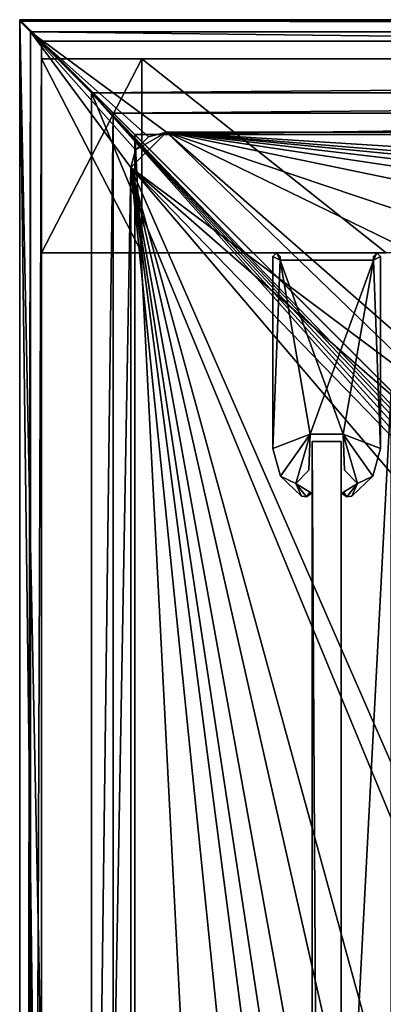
# Model space of a CAD drawing. Header units: metres. Extents: x -1204 to 0, y -809 to 0.
# Tile 8 of 135: x -1204 to -1153, y -137 to 0. Entities that reach past the tile are written whole.
import ezdxf

# ---------------------------------------------------------------- set-up
doc = ezdxf.new("R2010")
doc.units = ezdxf.units.M

msp = doc.modelspace()

# ---------------------------------------------------------------- linework, layer by layer
at = {"layer": 'top'}
for points in [[(-1201.019287, -32.277069, 176.059402), (-1201.019287, -32.277069, 2050.060059), (-1201.019287, -5.277068, 176.059402)], [(-1201.019287, -32.277069, 2050.060059), (-1201.019287, -5.277068, 2050.060059), (-1201.019287, -5.277068, 176.059402)], [(-1187.019287, -32.277069, 176.059402), (-1201.019287, -32.277069, 176.059402), (-1187.019287, -5.277068, 176.059402)], [(-1201.019287, -32.277069, 176.059402), (-1201.019287, -5.277068, 176.059402), (-1187.019287, -5.277068, 176.059402)], [(-1201.019287, -5.277068, 176.059402), (-1201.019287, -5.277068, 2050.060059), (-1187.019287, -5.277068, 176.059402)], [(-1201.019287, -5.277068, 2050.060059), (-1187.019287, -5.277068, 2050.060059), (-1187.019287, -5.277068, 176.059402)], [(-1187.019287, -5.277068, 2050.060059), (-1201.019287, -5.277068, 2050.060059), (-1187.019287, -32.277069, 2050.060059)], [(-1201.019287, -5.277068, 2050.060059), (-1201.019287, -32.277069, 2050.060059), (-1187.019287, -32.277069, 2050.060059)], [(-1187.019287, -32.277069, 176.059402), (-1187.019287, -5.277068, 176.059402), (-1187.019287, -32.277069, 163.059708)], [(-1187.019287, -5.277068, 176.059402), (-1187.019287, -5.277068, 163.059708), (-1187.019287, -32.277069, 163.059708)], [(-1187.019287, -5.277068, 163.059708), (-1187.019287, -5.277068, 176.059402), (-17.019339, -5.277068, 163.059708)], [(-1187.019287, -5.277068, 176.059402), (-1187.019287, -5.277068, 2050.060059), (-17.019339, -5.277068, 163.059708)], [(-17.019339, -5.277068, 163.059708), (-1187.019287, -5.277068, 2050.060059), (-1187.019287, -5.277068, 2063.059814)], [(-17.019339, -5.277068, 2063.059814), (-17.019339, -5.277068, 2050.059814), (-1187.019287, -5.277068, 2063.059814)], [(-17.019339, -5.277068, 2050.059814), (-17.019339, -5.277068, 176.059708), (-1187.019287, -5.277068, 2063.059814)], [(-1187.019287, -5.277068, 2063.059814), (-17.019339, -5.277068, 176.059708), (-17.019339, -5.277068, 163.059708)], [(-1187.019287, -32.277069, 2050.060059), (-1187.019287, -32.277069, 2063.059814), (-1187.019287, -5.277068, 2050.060059)], [(-1187.019287, -32.277069, 2063.059814), (-1187.019287, -5.277068, 2063.059814), (-1187.019287, -5.277068, 2050.060059)], [(-1187.019287, -32.277069, 163.059708), (-1187.019287, -5.277068, 163.059708), (-1153.019287, -32.277069, 163.059708)], [(-1187.019287, -5.277068, 163.059708), (-17.019339, -5.277068, 163.059708), (-1153.019287, -32.277069, 163.059708)], [(-1187.019287, -32.277069, 2063.059814), (-1153.019287, -32.277069, 2063.059814), (-1187.019287, -5.277068, 2063.059814)], [(-1153.019287, -32.277069, 2063.059814), (-17.019339, -5.277068, 2063.059814), (-1187.019287, -5.277068, 2063.059814)], [(-1187.019287, -32.277069, 2050.060059), (-1201.019287, -32.277069, 2050.060059), (-1187.019287, -32.277069, 176.059402)], [(-1201.019287, -32.277069, 2050.060059), (-1201.019287, -32.277069, 176.059402), (-1187.019287, -32.277069, 176.059402)], [(-1187.019287, -32.277069, 163.059708), (-1153.019287, -32.277069, 163.059708), (-1187.019287, -32.277069, 176.059402)], [(-1153.019287, -32.277069, 163.059708), (-1153.019287, -32.277069, 2063.059814), (-1187.019287, -32.277069, 176.059402)], [(-1187.019287, -32.277069, 176.059402), (-1153.019287, -32.277069, 2063.059814), (-1187.019287, -32.277069, 2050.060059)], [(-1153.019287, -32.277069, 2063.059814), (-1187.019287, -32.277069, 2063.059814), (-1187.019287, -32.277069, 2050.060059)]]:
    msp.add_3dface(points, dxfattribs=at)
at = {"layer": 'top012'}
for points in [[(-1159.290161, -58.544975, 2061.561035), (-1159.290161, -58.544975, 164.560944), (-1163.290161, -58.544975, 2061.561035)], [(-1159.290161, -58.544975, 164.560944), (-1163.290161, -58.544975, 164.560944), (-1163.290161, -58.544975, 2061.561035)], [(-1159.290161, -58.544975, 164.560944), (-1159.290161, -751.544983, 164.560944), (-1163.290161, -58.544975, 164.560944)], [(-1159.290161, -751.544983, 164.560944), (-1163.290161, -751.544983, 164.560944), (-1163.290161, -58.544975, 164.560944)], [(-1163.290161, -58.544975, 2061.561035), (-1163.290161, -58.544975, 164.560944), (-1163.290161, -751.544983, 2061.561035)], [(-1163.290161, -58.544975, 164.560944), (-1163.290161, -751.544983, 164.560944), (-1163.290161, -751.544983, 2061.561035)], [(-1159.290161, -58.544975, 2061.561035), (-1163.290161, -58.544975, 2061.561035), (-1159.290161, -751.544983, 2061.561035)], [(-1163.290161, -58.544975, 2061.561035), (-1163.290161, -751.544983, 2061.561035), (-1159.290161, -751.544983, 2061.561035)], [(-1159.290161, -751.544983, 2061.561035), (-1159.290161, -751.544983, 164.560944), (-1159.290161, -58.544975, 2061.561035)], [(-1159.290161, -751.544983, 164.560944), (-1159.290161, -58.544975, 164.560944), (-1159.290161, -58.544975, 2061.561035)]]:
    msp.add_3dface(points, dxfattribs=at)
at = {"layer": 'top0123410'}
for points in [[(-1204.021118, 0.18392, 2111.693115), (-0.021163, 0.18392, 2111.693115), (-1204.021118, 0.18392, 2051.693115)], [(-0.021163, 0.18392, 2111.693115), (-0.021163, 0.18392, 2051.693115), (-1204.021118, 0.18392, 2051.693115)], [(-1204.021118, -803.816101, 2051.693115), (-1204.021118, -803.816101, 2111.693115), (-1204.021118, 0.18392, 2051.693115)], [(-1204.021118, -803.816101, 2111.693115), (-1204.021118, 0.18392, 2111.693115), (-1204.021118, 0.18392, 2051.693115)], [(-0.021163, 0.18392, 2051.693115), (-1188.021118, -15.81608, 2051.693115), (-1204.021118, 0.18392, 2051.693115)], [(-1188.021118, -15.81608, 2051.693115), (-1188.021118, -787.816101, 2051.693115), (-1204.021118, 0.18392, 2051.693115)], [(-1204.021118, 0.18392, 2051.693115), (-1188.021118, -787.816101, 2051.693115), (-1204.021118, -803.816101, 2051.693115)], [(-1201.021118, -2.81608, 2111.693115), (-3.021163, -2.81608, 2111.693115), (-1204.021118, 0.18392, 2111.693115)], [(-3.021163, -2.81608, 2111.693115), (-0.021163, 0.18392, 2111.693115), (-1204.021118, 0.18392, 2111.693115)], [(-1201.021118, -2.81608, 2111.693115), (-1204.021118, 0.18392, 2111.693115), (-1204.021118, -803.816101, 2111.693115)], [(-16.021164, -15.81608, 2051.693115), (-1188.021118, -15.81608, 2051.693115), (-0.021163, 0.18392, 2051.693115)], [(-1201.021118, -800.816101, 2111.693115), (-1201.021118, -2.81608, 2111.693115), (-1204.021118, -803.816101, 2111.693115)], [(-1201.021118, -800.816101, 2054.693115), (-1191.021118, -12.81608, 2054.693115), (-1201.021118, -2.81608, 2054.693115)], [(-1191.021118, -12.81608, 2054.693115), (-3.021163, -2.81608, 2054.693115), (-1201.021118, -2.81608, 2054.693115)], [(-1201.021118, -2.81608, 2054.693115), (-1201.021118, -2.81608, 2111.693115), (-1201.021118, -800.816101, 2054.693115)], [(-1201.021118, -2.81608, 2111.693115), (-1201.021118, -800.816101, 2111.693115), (-1201.021118, -800.816101, 2054.693115)], [(-1201.021118, -2.81608, 2054.693115), (-3.021163, -2.81608, 2054.693115), (-1201.021118, -2.81608, 2111.693115)], [(-3.021163, -2.81608, 2054.693115), (-3.021163, -2.81608, 2111.693115), (-1201.021118, -2.81608, 2111.693115)], [(-1191.021118, -12.81608, 2054.693115), (-13.021163, -12.81608, 2054.693115), (-3.021163, -2.81608, 2054.693115)], [(-1191.021118, -790.816101, 2054.693115), (-1191.021118, -12.81608, 2054.693115), (-1201.021118, -800.816101, 2054.693115)], [(-1191.021118, -12.81608, 2066.693115), (-1152.32312, -51.514099, 2066.693115), (-13.021163, -12.81608, 2066.693115)], [(-1191.021118, -12.81608, 2066.693115), (-1191.021118, -790.816101, 2066.693115), (-1152.32312, -51.514099, 2066.693115)], [(-13.021163, -12.81608, 2054.693115), (-1191.021118, -12.81608, 2054.693115), (-13.021163, -12.81608, 2066.693115)], [(-1191.021118, -12.81608, 2054.693115), (-1191.021118, -12.81608, 2066.693115), (-13.021163, -12.81608, 2066.693115)], [(-1191.021118, -12.81608, 2066.693115), (-1191.021118, -12.81608, 2054.693115), (-1191.021118, -790.816101, 2066.693115)], [(-1191.021118, -12.81608, 2054.693115), (-1191.021118, -790.816101, 2054.693115), (-1191.021118, -790.816101, 2066.693115)], [(-1188.021118, -15.81608, 2051.693115), (-16.021164, -15.81608, 2051.693115), (-1188.021118, -15.81608, 2063.693115)], [(-16.021164, -15.81608, 2051.693115), (-16.021164, -15.81608, 2063.693115), (-1188.021118, -15.81608, 2063.693115)], [(-1188.021118, -787.816101, 2063.693115), (-1188.021118, -787.816101, 2051.693115), (-1188.021118, -15.81608, 2063.693115)], [(-1188.021118, -787.816101, 2051.693115), (-1188.021118, -15.81608, 2051.693115), (-1188.021118, -15.81608, 2063.693115)], [(-16.021164, -15.81608, 2063.693115), (-1150.021118, -53.816078, 2063.693115), (-1188.021118, -15.81608, 2063.693115)], [(-1150.021118, -53.816078, 2063.693115), (-1150.021118, -749.816101, 2063.693115), (-1188.021118, -15.81608, 2063.693115)], [(-1188.021118, -15.81608, 2063.693115), (-1150.021118, -749.816101, 2063.693115), (-1188.021118, -787.816101, 2063.693115)], [(-1191.021118, -790.816101, 2066.693115), (-1152.32312, -751.484314, 2066.693115), (-1152.32312, -51.514099, 2066.693115)]]:
    msp.add_3dface(points, dxfattribs=at)
at = {"layer": 'top012345'}
for points in [[(-1168.290161, -32.290466, 2063.061035), (-1168.790161, -32.788494, 2063.061035), (-1167.790161, -33.288494, 2063.061035)], [(-1168.290161, -32.290466, 163.060944), (-1168.790161, -32.788494, 163.060944), (-1168.290161, -32.290466, 2063.061035)], [(-1168.790161, -32.788494, 163.060944), (-1168.790161, -32.788494, 2063.061035), (-1168.290161, -32.290466, 2063.061035)], [(-1168.790161, -32.788494, 163.060944), (-1168.290161, -32.290466, 163.060944), (-1167.790161, -33.288494, 163.060944)], [(-1167.790161, -33.288494, 2063.061035), (-1168.790161, -32.788494, 2063.061035), (-1168.790161, -59.534451, 2063.060791)], [(-1168.790161, -32.788494, 2063.061035), (-1168.790161, -32.788494, 163.060944), (-1168.790161, -59.534451, 2063.060791)], [(-1168.790161, -32.788494, 163.060944), (-1168.790161, -59.534451, 163.060898), (-1168.790161, -59.534451, 2063.060791)], [(-1167.790161, -33.288494, 163.060944), (-1168.790161, -59.534451, 163.060898), (-1168.790161, -32.788494, 163.060944)], [(-1167.790161, -32.788494, 2063.061035), (-1168.290161, -32.290466, 2063.061035), (-1167.790161, -33.288494, 2063.061035)], [(-1167.790161, -32.788494, 163.060944), (-1168.290161, -32.290466, 163.060944), (-1167.790161, -32.788494, 2063.061035)], [(-1168.290161, -32.290466, 163.060944), (-1168.290161, -32.290466, 2063.061035), (-1167.790161, -32.788494, 2063.061035)], [(-1168.290161, -32.290466, 163.060944), (-1167.790161, -32.788494, 163.060944), (-1167.790161, -33.288494, 163.060944)], [(-1167.790161, -33.288494, 2063.061035), (-1167.790161, -33.288494, 163.060944), (-1167.790161, -32.788494, 2063.061035)], [(-1167.790161, -33.288494, 163.060944), (-1167.790161, -32.788494, 163.060944), (-1167.790161, -32.788494, 2063.061035)], [(-1154.790161, -33.288494, 2063.061035), (-1153.790161, -32.788494, 2063.061035), (-1154.290161, -32.290466, 2063.061035)], [(-1154.290161, -32.290466, 2063.061035), (-1154.790161, -32.788494, 2063.061035), (-1154.790161, -33.288494, 2063.061035)], [(-1154.290161, -32.290466, 163.060944), (-1154.790161, -32.788494, 163.060944), (-1154.290161, -32.290466, 2063.061035)], [(-1154.790161, -32.788494, 163.060944), (-1154.790161, -32.788494, 2063.061035), (-1154.290161, -32.290466, 2063.061035)], [(-1154.790161, -32.788494, 163.060944), (-1154.290161, -32.290466, 163.060944), (-1154.790161, -33.288494, 163.060944)], [(-1154.290161, -32.290466, 163.060944), (-1153.790161, -32.788494, 163.060944), (-1154.790161, -33.288494, 163.060944)], [(-1153.790161, -59.534451, 2063.060791), (-1153.790161, -32.788494, 2063.061035), (-1154.790161, -33.288494, 2063.061035)], [(-1154.790161, -32.788494, 163.060944), (-1154.790161, -33.288494, 163.060944), (-1154.790161, -32.788494, 2063.061035)], [(-1154.790161, -33.288494, 163.060944), (-1154.790161, -33.288494, 2063.061035), (-1154.790161, -32.788494, 2063.061035)], [(-1154.790161, -33.288494, 163.060944), (-1153.790161, -32.788494, 163.060944), (-1153.790161, -59.534451, 163.060898)], [(-1153.790161, -32.788494, 163.060944), (-1154.290161, -32.290466, 163.060944), (-1153.790161, -32.788494, 2063.061035)], [(-1154.290161, -32.290466, 163.060944), (-1154.290161, -32.290466, 2063.061035), (-1153.790161, -32.788494, 2063.061035)], [(-1153.790161, -59.534451, 2063.060791), (-1153.790161, -59.534451, 163.060898), (-1153.790161, -32.788494, 2063.061035)], [(-1153.790161, -59.534451, 163.060898), (-1153.790161, -32.788494, 163.060944), (-1153.790161, -32.788494, 2063.061035)], [(-1167.790161, -33.288494, 2063.061035), (-1168.790161, -59.534451, 2063.060791), (-1163.583252, -57.544979, 2063.060791)], [(-1163.583252, -57.544979, 163.060898), (-1168.790161, -59.534451, 163.060898), (-1167.790161, -33.288494, 163.060944)], [(-1163.583252, -57.544979, 2063.060791), (-1158.99707, -57.544979, 2063.060791), (-1167.790161, -33.288494, 2063.061035)], [(-1158.99707, -57.544979, 2063.060791), (-1154.790161, -33.288494, 2063.061035), (-1167.790161, -33.288494, 2063.061035)], [(-1154.790161, -33.288494, 2063.061035), (-1154.790161, -33.288494, 163.060944), (-1167.790161, -33.288494, 2063.061035)], [(-1154.790161, -33.288494, 163.060944), (-1167.790161, -33.288494, 163.060944), (-1167.790161, -33.288494, 2063.061035)], [(-1154.790161, -33.288494, 163.060944), (-1163.583252, -57.544979, 163.060898), (-1167.790161, -33.288494, 163.060944)], [(-1158.99707, -57.544979, 163.060898), (-1163.583252, -57.544979, 163.060898), (-1154.790161, -33.288494, 163.060944)], [(-1158.99707, -57.544979, 2063.060791), (-1153.790161, -59.534451, 2063.060791), (-1154.790161, -33.288494, 2063.061035)], [(-1153.790161, -59.534451, 163.060898), (-1158.99707, -57.544979, 163.060898), (-1154.790161, -33.288494, 163.060944)], [(-1168.790161, -59.534451, 2063.060791), (-1167.706299, -63.411091, 2063.060791), (-1163.583252, -57.544979, 2063.060791)], [(-1163.583252, -57.544979, 163.060898), (-1167.706299, -63.411091, 163.060898), (-1168.790161, -59.534451, 163.060898)], [(-1163.583252, -57.544979, 2063.060791), (-1167.706299, -63.411091, 2063.060791), (-1165.60437, -64.396103, 2063.060791)], [(-1165.60437, -64.396103, 163.060898), (-1167.706299, -63.411091, 163.060898), (-1163.583252, -57.544979, 163.060898)], [(-1165.60437, -64.396103, 2063.060791), (-1163.758057, -62.549767, 2063.060791), (-1163.583252, -57.544979, 2063.060791)], [(-1163.758057, -62.549767, 163.060898), (-1165.60437, -64.396103, 163.060898), (-1163.583252, -57.544979, 163.060898)], [(-1163.583252, -57.544979, 163.060898), (-1163.583252, -57.544979, 2063.060791), (-1163.758057, -62.549767, 163.060898)], [(-1163.583252, -57.544979, 2063.060791), (-1163.758057, -62.549767, 2063.060791), (-1163.758057, -62.549767, 163.060898)], [(-1158.99707, -57.544979, 2063.060791), (-1163.583252, -57.544979, 2063.060791), (-1158.99707, -57.544979, 163.060898)], [(-1163.583252, -57.544979, 2063.060791), (-1163.583252, -57.544979, 163.060898), (-1158.99707, -57.544979, 163.060898)], [(-1158.822266, -62.549767, 2063.060791), (-1156.975952, -64.396103, 2063.060791), (-1158.99707, -57.544979, 2063.060791)], [(-1156.975952, -64.396103, 2063.060791), (-1154.874023, -63.411045, 2063.060791), (-1158.99707, -57.544979, 2063.060791)], [(-1158.99707, -57.544979, 2063.060791), (-1154.874023, -63.411045, 2063.060791), (-1153.790161, -59.534451, 2063.060791)], [(-1158.822266, -62.549767, 163.060898), (-1158.822266, -62.549767, 2063.060791), (-1158.99707, -57.544979, 163.060898)], [(-1158.822266, -62.549767, 2063.060791), (-1158.99707, -57.544979, 2063.060791), (-1158.99707, -57.544979, 163.060898)], [(-1153.790161, -59.534451, 163.060898), (-1154.874023, -63.411045, 163.060898), (-1158.99707, -57.544979, 163.060898)], [(-1154.874023, -63.411045, 163.060898), (-1156.975952, -64.396103, 163.060898), (-1158.99707, -57.544979, 163.060898)], [(-1158.99707, -57.544979, 163.060898), (-1156.975952, -64.396103, 163.060898), (-1158.822266, -62.549767, 163.060898)], [(-1167.706299, -63.411091, 2063.060791), (-1168.790161, -59.534451, 2063.060791), (-1167.706299, -63.411091, 163.060898)], [(-1168.790161, -59.534451, 2063.060791), (-1168.790161, -59.534451, 163.060898), (-1167.706299, -63.411091, 163.060898)], [(-1153.790161, -59.534451, 2063.060791), (-1154.874023, -63.411045, 2063.060791), (-1153.790161, -59.534451, 163.060898)], [(-1154.874023, -63.411045, 2063.060791), (-1154.874023, -63.411045, 163.060898), (-1153.790161, -59.534451, 163.060898)], [(-1163.758057, -62.549767, 163.060898), (-1163.758057, -62.549767, 2063.060791), (-1165.60437, -64.396103, 163.060898)], [(-1163.758057, -62.549767, 2063.060791), (-1165.60437, -64.396103, 2063.060791), (-1165.60437, -64.396103, 163.060898)], [(-1156.975952, -64.396103, 163.060898), (-1156.975952, -64.396103, 2063.060791), (-1158.822266, -62.549767, 163.060898)], [(-1156.975952, -64.396103, 2063.060791), (-1158.822266, -62.549767, 2063.060791), (-1158.822266, -62.549767, 163.060898)], [(-1167.706299, -63.411091, 2063.060791), (-1164.778687, -66.173729, 2063.060791), (-1165.60437, -64.396103, 2063.060791)], [(-1164.778687, -66.173729, 2063.060791), (-1167.706299, -63.411091, 2063.060791), (-1164.778687, -66.173729, 163.060898)], [(-1167.706299, -63.411091, 2063.060791), (-1167.706299, -63.411091, 163.060898), (-1164.778687, -66.173729, 163.060898)], [(-1165.60437, -64.396103, 163.060898), (-1164.778687, -66.173729, 163.060898), (-1167.706299, -63.411091, 163.060898)], [(-1165.60437, -64.396103, 2063.060791), (-1164.778687, -66.173729, 2063.060791), (-1164.110352, -66.266495, 2063.060791)], [(-1165.60437, -64.396103, 2063.060791), (-1164.110352, -66.266495, 2063.060791), (-1163.61853, -65.603127, 2063.060791)], [(-1165.60437, -64.396103, 2063.060791), (-1163.61853, -65.603127, 2063.060791), (-1165.60437, -64.396103, 163.060898)], [(-1163.61853, -65.603127, 2063.060791), (-1163.61853, -65.603127, 163.060898), (-1165.60437, -64.396103, 163.060898)], [(-1163.61853, -65.603127, 163.060898), (-1164.110352, -66.266495, 163.060898), (-1165.60437, -64.396103, 163.060898)], [(-1164.110352, -66.266495, 163.060898), (-1164.778687, -66.173729, 163.060898), (-1165.60437, -64.396103, 163.060898)], [(-1158.961792, -65.603127, 2063.060791), (-1158.469971, -66.266495, 2063.060791), (-1156.975952, -64.396103, 2063.060791)], [(-1158.961792, -65.603127, 2063.060791), (-1156.975952, -64.396103, 2063.060791), (-1158.961792, -65.603127, 163.060898)], [(-1156.975952, -64.396103, 2063.060791), (-1156.975952, -64.396103, 163.060898), (-1158.961792, -65.603127, 163.060898)], [(-1156.975952, -64.396103, 163.060898), (-1158.469971, -66.266495, 163.060898), (-1158.961792, -65.603127, 163.060898)], [(-1158.469971, -66.266495, 2063.060791), (-1157.801636, -66.173729, 2063.060791), (-1156.975952, -64.396103, 2063.060791)], [(-1157.801636, -66.173729, 163.060898), (-1158.469971, -66.266495, 163.060898), (-1156.975952, -64.396103, 163.060898)], [(-1156.975952, -64.396103, 2063.060791), (-1157.801636, -66.173729, 2063.060791), (-1154.874023, -63.411045, 2063.060791)], [(-1154.874023, -63.411045, 2063.060791), (-1157.801636, -66.173729, 2063.060791), (-1154.874023, -63.411045, 163.060898)], [(-1157.801636, -66.173729, 2063.060791), (-1157.801636, -66.173729, 163.060898), (-1154.874023, -63.411045, 163.060898)], [(-1154.874023, -63.411045, 163.060898), (-1157.801636, -66.173729, 163.060898), (-1156.975952, -64.396103, 163.060898)], [(-1164.110352, -66.266495, 2063.060791), (-1163.534302, -65.915184, 2063.060791), (-1163.61853, -65.603127, 2063.060791)], [(-1163.534302, -65.915184, 163.060898), (-1164.110352, -66.266495, 163.060898), (-1163.61853, -65.603127, 163.060898)], [(-1163.61853, -65.603127, 2063.060791), (-1163.534302, -65.915184, 2063.060791), (-1163.497314, -65.737801, 2063.060791)], [(-1163.61853, -65.603127, 2063.060791), (-1163.497314, -65.737801, 2063.060791), (-1163.61853, -65.603127, 163.060898)], [(-1163.497314, -65.737801, 2063.060791), (-1163.497314, -65.737801, 163.060898), (-1163.61853, -65.603127, 163.060898)], [(-1163.497314, -65.737801, 163.060898), (-1163.534302, -65.915184, 163.060898), (-1163.61853, -65.603127, 163.060898)], [(-1163.497314, -65.737801, 2063.060791), (-1163.534302, -65.915184, 2063.060791), (-1163.497314, -65.737801, 163.060898)], [(-1163.534302, -65.915184, 2063.060791), (-1163.534302, -65.915184, 163.060898), (-1163.497314, -65.737801, 163.060898)], [(-1159.083008, -65.737801, 2063.060791), (-1159.046021, -65.915184, 2063.060791), (-1158.961792, -65.603127, 2063.060791)], [(-1159.083008, -65.737801, 2063.060791), (-1158.961792, -65.603127, 2063.060791), (-1159.083008, -65.737801, 163.060898)], [(-1158.961792, -65.603127, 2063.060791), (-1158.961792, -65.603127, 163.060898), (-1159.083008, -65.737801, 163.060898)], [(-1158.961792, -65.603127, 163.060898), (-1159.046021, -65.915184, 163.060898), (-1159.083008, -65.737801, 163.060898)], [(-1159.046021, -65.915184, 2063.060791), (-1159.083008, -65.737801, 2063.060791), (-1159.046021, -65.915184, 163.060898)], [(-1159.083008, -65.737801, 2063.060791), (-1159.083008, -65.737801, 163.060898), (-1159.046021, -65.915184, 163.060898)], [(-1159.046021, -65.915184, 2063.060791), (-1158.469971, -66.266495, 2063.060791), (-1158.961792, -65.603127, 2063.060791)], [(-1158.469971, -66.266495, 163.060898), (-1159.046021, -65.915184, 163.060898), (-1158.961792, -65.603127, 163.060898)], [(-1164.110352, -66.266495, 2063.060791), (-1164.778687, -66.173729, 2063.060791), (-1164.110352, -66.266495, 163.060898)], [(-1164.778687, -66.173729, 2063.060791), (-1164.778687, -66.173729, 163.060898), (-1164.110352, -66.266495, 163.060898)], [(-1163.534302, -65.915184, 2063.060791), (-1164.110352, -66.266495, 2063.060791), (-1163.534302, -65.915184, 163.060898)], [(-1164.110352, -66.266495, 2063.060791), (-1164.110352, -66.266495, 163.060898), (-1163.534302, -65.915184, 163.060898)], [(-1158.469971, -66.266495, 2063.060791), (-1159.046021, -65.915184, 2063.060791), (-1158.469971, -66.266495, 163.060898)], [(-1159.046021, -65.915184, 2063.060791), (-1159.046021, -65.915184, 163.060898), (-1158.469971, -66.266495, 163.060898)], [(-1157.801636, -66.173729, 2063.060791), (-1158.469971, -66.266495, 2063.060791), (-1157.801636, -66.173729, 163.060898)], [(-1158.469971, -66.266495, 2063.060791), (-1158.469971, -66.266495, 163.060898), (-1157.801636, -66.173729, 163.060898)]]:
    msp.add_3dface(points, dxfattribs=at)
at = {"layer": 'top0123459'}
for points in [[(0, 0), (-1204.042358, 0), (-1.527202, -1.527202, 175)], [(-1204.042358, 0), (-1202.515137, -1.527202, 175), (-1.527202, -1.527202, 175)], [(-1204.042358, 0), (-1204.042358, -804.032166), (-1202.515137, -1.527202, 175)], [(-1204.042358, -804.032166), (-1204.042358, 0), (-1194.042358, -794.032166)], [(-1194.042358, -794.032166), (-1204.042358, 0), (-1194.042358, -10)], [(-1204.042358, 0), (0, 0), (-1194.042358, -10)], [(-1194.042358, -10), (0, 0), (-10, -10)], [(-1204.042358, -804.032166), (-1202.515137, -802.504944, 175), (-1202.515137, -1.527202, 175)], [(-1.527202, -1.527202, 175), (-1202.515137, -1.527202, 175), (-20.421591, -15.461353, 175)], [(-20.421591, -15.461353, 175), (-1202.515137, -1.527202, 175), (-1183.620728, -15.461353, 175)], [(-1202.515137, -1.527202, 175), (-1186.10083, -16.125895, 175), (-1183.620728, -15.461353, 175)], [(-1202.515137, -802.504944, 175), (-1188.580933, -20.421553, 175), (-1202.515137, -1.527202, 175)], [(-1188.580933, -20.421553, 175), (-1187.916382, -17.941452, 175), (-1202.515137, -1.527202, 175)], [(-1202.515137, -1.527202, 175), (-1187.916382, -17.941452, 175), (-1186.10083, -16.125895, 175)], [(-1194.042358, -794.032166), (-1194.042358, -10), (-1194.042358, -794.032166, 90)], [(-1194.042358, -10), (-1194.042358, -10, 90), (-1194.042358, -794.032166, 90)], [(-1194.042358, -10, 90), (-1194.042358, -10), (-10, -10, 90)], [(-1194.042358, -10), (-10, -10), (-10, -10, 90)], [(-1194.042358, -794.032166, 90), (-1194.042358, -10, 90), (-887.021179, -753.244812, 90)], [(-887.021179, -753.244812, 90), (-1194.042358, -10, 90), (-633.427063, -638.481384, 90)], [(-1194.042358, -10, 90), (-626.241211, -632.856445, 90), (-633.427063, -638.481384, 90)], [(-10, -10, 90), (-602.021179, -625.846375, 90), (-1194.042358, -10, 90)], [(-602.021179, -625.846375, 90), (-610.037109, -626.560547, 90), (-1194.042358, -10, 90)], [(-1194.042358, -10, 90), (-610.037109, -626.560547, 90), (-618.258606, -628.853394, 90)], [(-618.258606, -628.853394, 90), (-626.241211, -632.856445, 90), (-1194.042358, -10, 90)], [(-1187.916382, -17.941452, 163.059708), (-1188.580933, -20.421553, 163.059708), (-1183.620728, -15.461353, 163.059708)], [(-1183.620728, -15.461353, 163.059708), (-1188.580933, -20.421553, 163.059708), (-1143.66748, -54.0023, 163.059708)], [(-1186.10083, -16.125895, 163.059708), (-1187.916382, -17.941452, 163.059708), (-1183.620728, -15.461353, 163.059708)], [(-1187.916382, -17.941452, 175), (-1187.916382, -17.941452, 163.059708), (-1186.10083, -16.125895, 163.059708)], [(-1186.10083, -16.125895, 163.059708), (-1186.10083, -16.125895, 175), (-1187.916382, -17.941452, 175)], [(-1183.620728, -15.461353, 163.059708), (-1183.620728, -15.461353, 175), (-1186.10083, -16.125895, 163.059708)], [(-1183.620728, -15.461353, 175), (-1186.10083, -16.125895, 175), (-1186.10083, -16.125895, 163.059708)], [(-802.367859, -52.29002, 163.059708), (-734.311157, -52.230015, 163.059708), (-1183.620728, -15.461353, 163.059708)], [(-734.311157, -52.230015, 163.059708), (-602.021118, -52.186188, 163.059708), (-1183.620728, -15.461353, 163.059708)], [(-1183.620728, -15.461353, 163.059708), (-602.021118, -52.186188, 163.059708), (-20.421591, -15.461353, 163.059708)], [(-1143.66748, -54.0023, 163.059708), (-1140.415039, -53.278889, 163.059708), (-1183.620728, -15.461353, 163.059708)], [(-1140.415039, -53.278889, 163.059708), (-1106.309692, -53.105251, 163.059708), (-1183.620728, -15.461353, 163.059708)], [(-1183.620728, -15.461353, 163.059708), (-1106.309692, -53.105251, 163.059708), (-1072.352661, -52.944355, 163.059708)], [(-1072.352661, -52.944355, 163.059708), (-1003.922424, -52.689594, 163.059708), (-1183.620728, -15.461353, 163.059708)], [(-1003.922424, -52.689594, 163.059708), (-936.588013, -52.50901, 163.059708), (-1183.620728, -15.461353, 163.059708)], [(-1183.620728, -15.461353, 163.059708), (-936.588013, -52.50901, 163.059708), (-870.316284, -52.381512, 163.059708)], [(-870.316284, -52.381512, 163.059708), (-802.367859, -52.29002, 163.059708), (-1183.620728, -15.461353, 163.059708)], [(-1183.620728, -15.461353, 163.059708), (-20.421591, -15.461353, 163.059708), (-1183.620728, -15.461353, 175)], [(-20.421591, -15.461353, 163.059708), (-20.421591, -15.461353, 175), (-1183.620728, -15.461353, 175)], [(-1188.580933, -20.421553, 175), (-1188.580933, -20.421553, 163.059708), (-1187.916382, -17.941452, 175)], [(-1188.580933, -20.421553, 163.059708), (-1187.916382, -17.941452, 163.059708), (-1187.916382, -17.941452, 175)], [(-1188.580933, -783.610596, 175), (-1188.580933, -20.421553, 175), (-1202.515137, -802.504944, 175)], [(-1188.580933, -20.421553, 163.059708), (-1147.241821, -56.479313, 163.059708), (-1143.66748, -54.0023, 163.059708)], [(-1188.580933, -783.610596, 163.059708), (-1149.762817, -402.016876, 163.059708), (-1188.580933, -20.421553, 163.059708)], [(-1149.762817, -402.016876, 163.059708), (-1149.848755, -316.998016, 163.059708), (-1188.580933, -20.421553, 163.059708)], [(-1188.580933, -20.421553, 163.059708), (-1149.848755, -316.998016, 163.059708), (-1149.95813, -274.499115, 163.059708)], [(-1149.95813, -274.499115, 163.059708), (-1150.090698, -233.283218, 163.059708), (-1188.580933, -20.421553, 163.059708)], [(-1150.090698, -233.283218, 163.059708), (-1150.247925, -189.253555, 163.059708), (-1188.580933, -20.421553, 163.059708)], [(-1188.580933, -20.421553, 163.059708), (-1150.247925, -189.253555, 163.059708), (-1150.356323, -159.599487, 163.059708)], [(-1150.356323, -159.599487, 163.059708), (-1150.54248, -107.361816, 163.059708), (-1188.580933, -20.421553, 163.059708)], [(-1150.54248, -107.361816, 163.059708), (-1150.682983, -64.894676, 163.059708), (-1188.580933, -20.421553, 163.059708)], [(-1188.580933, -20.421553, 163.059708), (-1150.682983, -64.894676, 163.059708), (-1149.791016, -60.367756, 163.059708)], [(-1149.791016, -60.367756, 163.059708), (-1147.241821, -56.479313, 163.059708), (-1188.580933, -20.421553, 163.059708)], [(-1188.580933, -20.421553, 163.059708), (-1188.580933, -20.421553, 175), (-1188.580933, -783.610596, 163.059708)], [(-1188.580933, -20.421553, 175), (-1188.580933, -783.610596, 175), (-1188.580933, -783.610596, 163.059708)]]:
    msp.add_3dface(points, dxfattribs=at)

doc.saveas('drawing.dxf')
